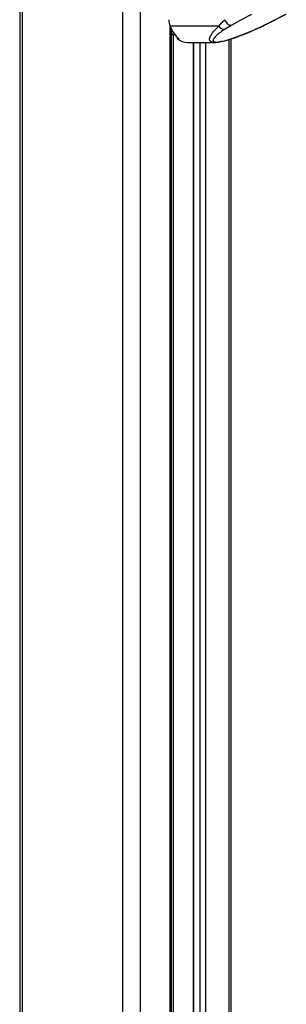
# Model space of a CAD drawing. Header units: millimetres. Extents: x 1471 to 17407, y 627 to 16320.
# Tile 52 of 74: x 12007 to 12317, y 3949 to 5096. Entities that reach past the tile are written whole.
import ezdxf

# ---------------------------------------------------------------- set-up
doc = ezdxf.new("R2010")
doc.units = ezdxf.units.MM
doc.header["$LTSCALE"] = 2

msp = doc.modelspace()

# ---------------------------------------------------------------- linework, layer by layer
at = {"color": 7, "linetype": 'Continuous', "lineweight": 25}
for p, q in [((12006.58, 7229.05), (12006.58, 1481.05)), ((12291.22, 5089.23), (12316.55, 5101.89)), ((12238.17, 5088.06), (12181.46, 5088.06)), ((12182.99, 1481.05), (12182.99, 5084.54)), ((12252.44, 5088.87), (12244.79, 5084.35)), ((12280.26, 5084.35), (12289.89, 5088.87)), ((12182.99, 5078.36), (12186.73, 5078.5)), ((12189.74, 5075.18), (12189.74, 5073.38)), ((12191.86, 5073.38), (12189.74, 5073.38)), ((12201.76, 5069.11), (12233.33, 5069.11)), ((12208.14, 5069.11), (12208.14, 2058.02)), ((12252.39, 1481.05), (12252.39, 5073.22))]:
    msp.add_line(p, q, dxfattribs=at)
at = {"color": 8, "linetype": 'Continuous', "lineweight": 25}
for p, q in [((12009.36, 7229.05), (12009.36, 1481.05)), ((12126.06, 7229.05), (12126.06, 1481.05)), ((12146.58, 7229.05), (12146.58, 1481.05)), ((12181.61, 1481.05), (12181.61, 5087.68)), ((12185.81, 5079.75), (12182.99, 5079.65)), ((12182.99, 5078.36), (12186.73, 5078.51)), ((12184.88, 5078.43), (12184.88, 2070.03)), ((12208.56, 5069.11), (12208.56, 2057.8)), ((12216.34, 2050.86), (12216.34, 5069.11)), ((12222.52, 5069.11), (12222.52, 1481.05)), ((12249.57, 5072.33), (12249.57, 1481.05))]:
    msp.add_line(p, q, dxfattribs=at)
at = {"color": 7, "linetype": 'Continuous', "lineweight": 25, "flags": 128}
for points in [[(12276.02, 5101.54), (12265.78, 5096.04), (12252.44, 5088.87)], [(12289.89, 5088.87), (12300.89, 5094.37), (12315.23, 5101.54)]]:
    msp.add_lwpolyline(points, dxfattribs=at)
at = {"color": 8, "linetype": 'Continuous', "lineweight": 25, "flags": 128}
for points in [[(12281.25, 5084.53), (12280.83, 5084.4), (12280.26, 5084.35)], [(12291.22, 5089.22), (12290.8, 5089.05), (12289.89, 5088.87)]]:
    msp.add_lwpolyline(points, dxfattribs=at)
at = {"color": 7, "linetype": 'Continuous', "lineweight": 25}
for centre, radius, start, end in [((12206.15, 5097.31), 26.37, 183.70366, 200.53276), ((12254.14, 5097.97), 9.25, 194.76788, 259.41574), ((12212.48, 5099), 32.89, 199.42571, 231.18092), ((12245.12, 5092.68), 8.34, 213.5904, 267.72662), ((12202.05, 5088.99), 19.88, 231.74521, 269.1706)]:
    msp.add_arc(centre, radius, start, end, dxfattribs=at)
for points, knots in [([(12238.17, 5088.06), (12239.17, 5089.3), (12241.17, 5091.8), (12243.84, 5094.34), (12245.19, 5095.61)], [0, 0, 0, 0, 0.4966175, 1, 1, 1, 1]), ([(12244.79, 5084.35), (12242.74, 5082.93), (12238.88, 5080.25), (12234.31, 5076.39), (12231.97, 5073.6), (12231.31, 5071.76), (12231.48, 5070.65), (12232.55, 5069.84), (12234.77, 5069.52), (12237.82, 5069.71), (12242.21, 5070.48), (12247.14, 5071.77), (12252.08, 5073.3), (12257.88, 5075.27), (12264.85, 5077.87), (12272.78, 5081.08), (12277.77, 5083.26), (12280.26, 5084.35)], [0, 0, 0, 0, 0.120044, 0.2271718, 0.3338359, 0.3739226, 0.4139052, 0.4609803, 0.4957187, 0.5304593, 0.571625, 0.6316941, 0.6777421, 0.7238544, 0.8156716, 0.9078708, 1, 1, 1, 1]), ([(12233.46, 5069.16), (12233.9, 5069.15), (12235.28, 5069.12), (12237.82, 5069.45), (12241.05, 5070.03), (12244.45, 5070.84), (12248.11, 5071.86), (12252.1, 5073.1), (12256.57, 5074.61), (12261.57, 5076.41), (12267.08, 5078.54), (12273.09, 5081.01), (12277.89, 5083.03), (12280.63, 5084.26), (12281.24, 5084.53)], [0, 0, 0, 0, 0.029277, 0.0927741, 0.154214, 0.2182041, 0.2877093, 0.3650638, 0.4516339, 0.555865, 0.673588, 0.8037364, 0.9560523, 1, 1, 1, 1]), ([(12281.24, 5084.54), (12282.41, 5085.05), (12285.41, 5086.39), (12288.69, 5087.96), (12290.76, 5089), (12291.2, 5089.22)], [0, 0, 0, 0, 0.3314683, 0.8567692, 1, 1, 1, 1])]:
    msp.add_open_spline(points, degree=3, knots=knots, dxfattribs=at)
at = {"color": 8, "linetype": 'Continuous', "lineweight": 25}
msp.add_open_spline([(12233.46, 5069.15), (12233.27, 5069.13), (12231.92, 5069.04), (12229.9, 5069.45), (12228.07, 5070.42), (12227.32, 5071.86), (12227.25, 5073.52), (12227.82, 5075.5), (12229.42, 5078.53), (12232.64, 5082.73), (12236.28, 5086.24), (12238.17, 5088.06)], degree=3, knots=[0, 0, 0, 0, 0.0125651, 0.0909155, 0.1933021, 0.2746553, 0.3579739, 0.4593623, 0.5619937, 0.7729686, 1, 1, 1, 1], dxfattribs=at)

doc.saveas('drawing.dxf')
